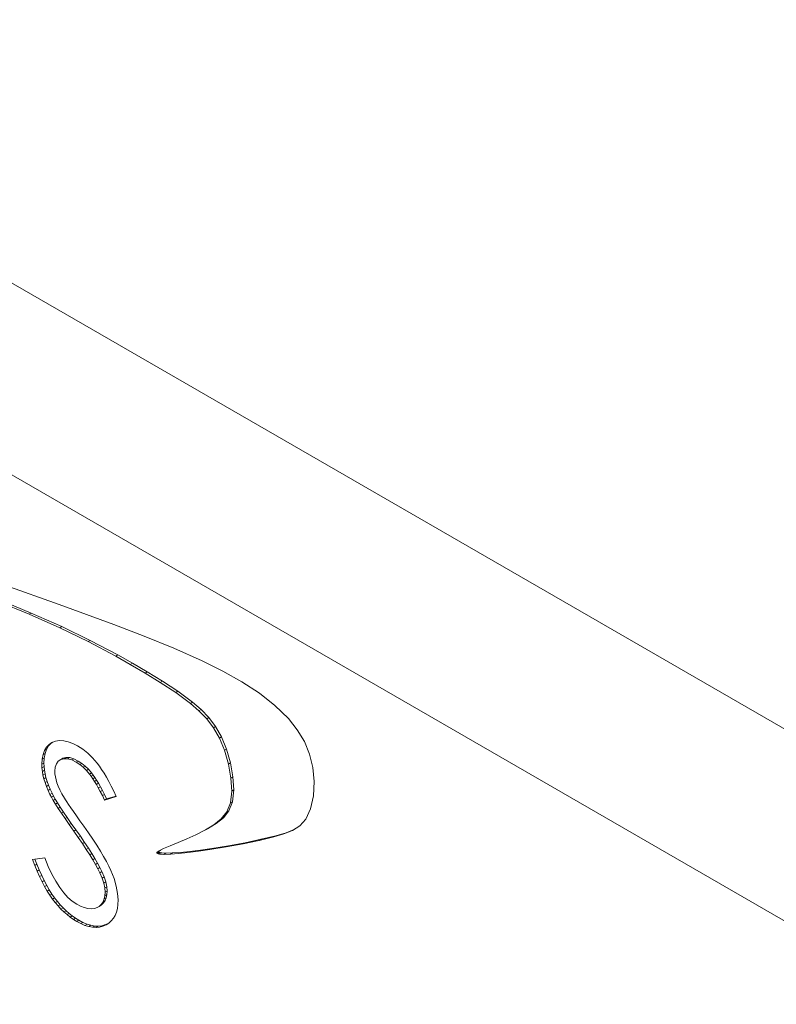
# Model space of a CAD drawing. Header units: inches. Extents: x 0.2 to 16.3, y 0.2 to 11.5.
# Tile 5 of 73: x 1.105 to 1.444, y 1.965 to 2.406. Entities that reach past the tile are written whole.
import ezdxf

# ---------------------------------------------------------------- set-up
doc = ezdxf.new("R2010")
doc.units = ezdxf.units.IN
doc.header["$MEASUREMENT"] = 0

msp = doc.modelspace()

# ---------------------------------------------------------------- linework, layer by layer
at = {"color": 7, "linetype": 'Continuous', "lineweight": 15}
for p, q in [((0.89722, 2.40601), (2.68479, 1.37407)), ((0.85998, 2.34151), (2.64755, 1.30957)), ((1.12297, 2.14412), (1.09855, 2.15275)), ((1.09484, 2.14571), (1.10947, 2.13965)), ((1.09576, 2.14625), (1.1104, 2.14018)), ((1.14743, 2.13506), (1.12297, 2.14412)), ((1.1104, 2.14018), (1.10947, 2.13965)), ((1.10947, 2.13965), (1.12313, 2.13359)), ((1.1104, 2.14018), (1.12405, 2.13413)), ((1.16099, 2.12983), (1.14743, 2.13506)), ((1.12405, 2.13413), (1.12313, 2.13359)), ((1.12313, 2.13359), (1.13589, 2.12745)), ((1.12405, 2.13413), (1.13682, 2.12798)), ((1.13682, 2.12798), (1.13589, 2.12745)), ((1.13589, 2.12745), (1.14823, 2.12094)), ((1.13682, 2.12798), (1.14915, 2.12148)), ((1.17427, 2.12445), (1.16099, 2.12983)), ((1.14915, 2.12148), (1.14823, 2.12094)), ((1.14915, 2.12148), (1.15569, 2.11778)), ((1.187, 2.11881), (1.17427, 2.12445)), ((1.14823, 2.12094), (1.15476, 2.11725)), ((1.15569, 2.11778), (1.15476, 2.11725)), ((1.15476, 2.11725), (1.16139, 2.11334)), ((1.15569, 2.11778), (1.16232, 2.11387)), ((1.19618, 2.11426), (1.187, 2.11881)), ((1.16232, 2.11387), (1.16139, 2.11334)), ((1.16139, 2.11334), (1.16819, 2.10916)), ((1.16232, 2.11387), (1.16911, 2.1097)), ((1.20474, 2.10946), (1.19618, 2.11426)), ((1.16911, 2.1097), (1.16819, 2.10916)), ((1.16819, 2.10916), (1.17508, 2.10467)), ((1.16911, 2.1097), (1.17601, 2.1052)), ((1.21257, 2.10434), (1.20474, 2.10946)), ((1.17601, 2.1052), (1.17508, 2.10467)), ((1.17508, 2.10467), (1.1817, 2.09976)), ((1.17601, 2.1052), (1.18262, 2.1003)), ((1.21954, 2.09886), (1.21257, 2.10434)), ((1.18262, 2.1003), (1.1817, 2.09976)), ((1.1817, 2.09976), (1.18551, 2.09645)), ((1.18262, 2.1003), (1.18643, 2.09698)), ((1.18643, 2.09698), (1.18551, 2.09645)), ((1.18551, 2.09645), (1.18897, 2.09286)), ((1.18643, 2.09698), (1.18989, 2.09339)), ((1.22553, 2.09296), (1.21954, 2.09886)), ((1.18989, 2.09339), (1.18897, 2.09286)), ((1.18897, 2.09286), (1.19205, 2.08883)), ((1.18989, 2.09339), (1.19297, 2.08936)), ((1.22948, 2.08798), (1.22553, 2.09296)), ((1.19297, 2.08936), (1.19205, 2.08883)), ((1.19205, 2.08883), (1.19471, 2.08418)), ((1.19297, 2.08936), (1.19564, 2.08472)), ((1.23268, 2.08268), (1.22948, 2.08798)), ((1.11928, 2.08192), (1.11813, 2.08069)), ((1.11969, 2.08231), (1.11835, 2.08138)), ((1.11928, 2.08192), (1.11835, 2.08138)), ((1.12, 2.08242), (1.11928, 2.08192)), ((1.12125, 2.08286), (1.11969, 2.08231)), ((1.12301, 2.08311), (1.12125, 2.08286)), ((1.12492, 2.08301), (1.12301, 2.08311)), ((1.12693, 2.08259), (1.12492, 2.08301)), ((1.12899, 2.08182), (1.12693, 2.08259)), ((1.13115, 2.08072), (1.12899, 2.08182)), ((1.19564, 2.08472), (1.19471, 2.08418)), ((1.19471, 2.08418), (1.19694, 2.07874)), ((1.19564, 2.08472), (1.19787, 2.07927)), ((1.23505, 2.07705), (1.23268, 2.08268)), ((1.11631, 2.07861), (1.11567, 2.07681)), ((1.1172, 2.08015), (1.11631, 2.07861)), ((1.11724, 2.07915), (1.11631, 2.07861)), ((1.11724, 2.07915), (1.1166, 2.07735)), ((1.11835, 2.08138), (1.1172, 2.08015)), ((1.11813, 2.08069), (1.1172, 2.08015)), ((1.11813, 2.08069), (1.11724, 2.07915)), ((1.13344, 2.07923), (1.13115, 2.08072)), ((1.13567, 2.07744), (1.13344, 2.07923)), ((1.1378, 2.07535), (1.13567, 2.07744)), ((1.19787, 2.07927), (1.19694, 2.07874)), ((1.19694, 2.07874), (1.19867, 2.0726)), ((1.19787, 2.07927), (1.19959, 2.07314)), ((1.11528, 2.07476), (1.11515, 2.07246)), ((1.11608, 2.07299), (1.11515, 2.07246)), ((1.11567, 2.07681), (1.11528, 2.07476)), ((1.11621, 2.07529), (1.11528, 2.07476)), ((1.1166, 2.07735), (1.11567, 2.07681)), ((1.11621, 2.07529), (1.11608, 2.07299)), ((1.11608, 2.07299), (1.11613, 2.07144)), ((1.1166, 2.07735), (1.11621, 2.07529)), ((1.12164, 2.07272), (1.12247, 2.07385)), ((1.12247, 2.07385), (1.12365, 2.07461)), ((1.12457, 2.07515), (1.12365, 2.07461)), ((1.12365, 2.07461), (1.12508, 2.07499)), ((1.12457, 2.07515), (1.12601, 2.07552)), ((1.12601, 2.07552), (1.12508, 2.07499)), ((1.12508, 2.07499), (1.12669, 2.07491)), ((1.12601, 2.07552), (1.12762, 2.07545)), ((1.12762, 2.07545), (1.12669, 2.07491)), ((1.12669, 2.07491), (1.1285, 2.0744)), ((1.12762, 2.07545), (1.12943, 2.07493)), ((1.12943, 2.07493), (1.1285, 2.0744)), ((1.1285, 2.0744), (1.1305, 2.0734)), ((1.12943, 2.07493), (1.13143, 2.07394)), ((1.13143, 2.07394), (1.1305, 2.0734)), ((1.1305, 2.0734), (1.1321, 2.07236)), ((1.13143, 2.07394), (1.13303, 2.0729)), ((1.13987, 2.07297), (1.1378, 2.07535)), ((1.1409, 2.07162), (1.13987, 2.07297)), ((1.19959, 2.07314), (1.19867, 2.0726)), ((1.19959, 2.07314), (1.20071, 2.06686)), ((1.23655, 2.07105), (1.23505, 2.07705)), ((1.11515, 2.07246), (1.1152, 2.07091)), ((1.11613, 2.07144), (1.1152, 2.07091)), ((1.1152, 2.07091), (1.11537, 2.06931)), ((1.1163, 2.06984), (1.11537, 2.06931)), ((1.11537, 2.06931), (1.11566, 2.06767)), ((1.11613, 2.07144), (1.1163, 2.06984)), ((1.1163, 2.06984), (1.11658, 2.06821)), ((1.12098, 2.06941), (1.12115, 2.07123)), ((1.12103, 2.06817), (1.12098, 2.06941)), ((1.12115, 2.07123), (1.12164, 2.07272)), ((1.13303, 2.0729), (1.1321, 2.07236)), ((1.1321, 2.07236), (1.13364, 2.07113)), ((1.13303, 2.0729), (1.13457, 2.07166)), ((1.13457, 2.07166), (1.13364, 2.07113)), ((1.13364, 2.07113), (1.13511, 2.06969)), ((1.13457, 2.07166), (1.13604, 2.07023)), ((1.13604, 2.07023), (1.13511, 2.06969)), ((1.13511, 2.06969), (1.13652, 2.06806)), ((1.13604, 2.07023), (1.13744, 2.06859)), ((1.13744, 2.06859), (1.13652, 2.06806)), ((1.13744, 2.06859), (1.13815, 2.06766)), ((1.14193, 2.07014), (1.1409, 2.07162)), ((1.14298, 2.0685), (1.14193, 2.07014)), ((1.19867, 2.0726), (1.19978, 2.06633)), ((1.23711, 2.0647), (1.23655, 2.07105)), ((1.11658, 2.06821), (1.11566, 2.06767)), ((1.11566, 2.06767), (1.11606, 2.06601)), ((1.11699, 2.06655), (1.11606, 2.06601)), ((1.11606, 2.06601), (1.11657, 2.06429)), ((1.1175, 2.06483), (1.11657, 2.06429)), ((1.11657, 2.06429), (1.11719, 2.06255)), ((1.11658, 2.06821), (1.11699, 2.06655)), ((1.11699, 2.06655), (1.1175, 2.06483)), ((1.1175, 2.06483), (1.11812, 2.06308)), ((1.12121, 2.06688), (1.12103, 2.06817)), ((1.12149, 2.06555), (1.12121, 2.06688)), ((1.12189, 2.06416), (1.12149, 2.06555)), ((1.12245, 2.06267), (1.12189, 2.06416)), ((1.13652, 2.06806), (1.13722, 2.06712)), ((1.13815, 2.06766), (1.13722, 2.06712)), ((1.13722, 2.06712), (1.13797, 2.06603)), ((1.1389, 2.06656), (1.13797, 2.06603)), ((1.13797, 2.06603), (1.13875, 2.0648)), ((1.13815, 2.06766), (1.1389, 2.06656)), ((1.13968, 2.06533), (1.13875, 2.0648)), ((1.13875, 2.0648), (1.13956, 2.06343)), ((1.1389, 2.06656), (1.13968, 2.06533)), ((1.13968, 2.06533), (1.14049, 2.06396)), ((1.14405, 2.06671), (1.14298, 2.0685)), ((1.14513, 2.06477), (1.14405, 2.06671)), ((1.14622, 2.06268), (1.14513, 2.06477)), ((1.20071, 2.06686), (1.19978, 2.06633)), ((1.19978, 2.06633), (1.20015, 2.06051)), ((1.20071, 2.06686), (1.20108, 2.06104)), ((1.23673, 2.05833), (1.23711, 2.0647)), ((1.11812, 2.06308), (1.11719, 2.06255)), ((1.11719, 2.06255), (1.11793, 2.06077)), ((1.11886, 2.0613), (1.11793, 2.06077)), ((1.11793, 2.06077), (1.11878, 2.05894)), ((1.11812, 2.06308), (1.11886, 2.0613)), ((1.11886, 2.0613), (1.11971, 2.05948)), ((1.12319, 2.06102), (1.12245, 2.06267)), ((1.12413, 2.05922), (1.12319, 2.06102)), ((1.14049, 2.06396), (1.13956, 2.06343)), ((1.13956, 2.06343), (1.14042, 2.06191)), ((1.14135, 2.06245), (1.14042, 2.06191)), ((1.14042, 2.06191), (1.1413, 2.06024)), ((1.14049, 2.06396), (1.14135, 2.06245)), ((1.14223, 2.06078), (1.1413, 2.06024)), ((1.1413, 2.06024), (1.14223, 2.05843)), ((1.14135, 2.06245), (1.14223, 2.06078)), ((1.14223, 2.06078), (1.14316, 2.05897)), ((1.14734, 2.06042), (1.14622, 2.06268)), ((1.14846, 2.05803), (1.14734, 2.06042)), ((1.20015, 2.06051), (1.19958, 2.05519)), ((1.20108, 2.06104), (1.20015, 2.06051)), ((1.20108, 2.06104), (1.20051, 2.05573)), ((1.11971, 2.05948), (1.11878, 2.05894)), ((1.11878, 2.05894), (1.1194, 2.05774)), ((1.12033, 2.05827), (1.1194, 2.05774)), ((1.1194, 2.05774), (1.12022, 2.05629)), ((1.11971, 2.05948), (1.12033, 2.05827)), ((1.12115, 2.05682), (1.12022, 2.05629)), ((1.12022, 2.05629), (1.12125, 2.05461)), ((1.12033, 2.05827), (1.12115, 2.05682)), ((1.12115, 2.05682), (1.12218, 2.05515)), ((1.12526, 2.05724), (1.12413, 2.05922)), ((1.12569, 2.05656), (1.12526, 2.05724)), ((1.1263, 2.05564), (1.12569, 2.05656)), ((1.12711, 2.05446), (1.1263, 2.05564)), ((1.14316, 2.05897), (1.14223, 2.05843)), ((1.14223, 2.05843), (1.14319, 2.05646)), ((1.14316, 2.05897), (1.14412, 2.057)), ((1.14319, 2.05646), (1.14846, 2.05803)), ((1.14412, 2.057), (1.14319, 2.05646)), ((1.14412, 2.057), (1.14835, 2.05826)), ((1.20051, 2.05573), (1.19891, 2.05168)), ((1.20051, 2.05573), (1.19958, 2.05519)), ((1.23545, 2.05252), (1.23673, 2.05833)), ((1.12218, 2.05515), (1.12125, 2.05461)), ((1.12125, 2.05461), (1.12249, 2.05268)), ((1.12218, 2.05515), (1.12342, 2.05322)), ((1.12342, 2.05322), (1.12249, 2.05268)), ((1.12249, 2.05268), (1.12392, 2.05052)), ((1.12342, 2.05322), (1.12485, 2.05105)), ((1.12485, 2.05105), (1.12392, 2.05052)), ((1.12485, 2.05105), (1.12647, 2.04866)), ((1.12811, 2.05301), (1.12711, 2.05446)), ((1.12929, 2.05132), (1.12811, 2.05301)), ((1.13067, 2.04939), (1.12929, 2.05132)), ((1.19798, 2.05114), (1.19548, 2.048)), ((1.19891, 2.05168), (1.19641, 2.04854)), ((1.19958, 2.05519), (1.19798, 2.05114)), ((1.19891, 2.05168), (1.19798, 2.05114)), ((1.23329, 2.04788), (1.23545, 2.05252)), ((1.12392, 2.05052), (1.12555, 2.04812)), ((1.12647, 2.04866), (1.12555, 2.04812)), ((1.12555, 2.04812), (1.12738, 2.04547)), ((1.12647, 2.04866), (1.12831, 2.04601)), ((1.13223, 2.04719), (1.13067, 2.04939)), ((1.13399, 2.04473), (1.13223, 2.04719)), ((1.19548, 2.048), (1.19222, 2.0454)), ((1.19641, 2.04854), (1.19315, 2.04594)), ((1.19641, 2.04854), (1.19548, 2.048)), ((1.23069, 2.04494), (1.23329, 2.04788)), ((1.12831, 2.04601), (1.12738, 2.04547)), ((1.12738, 2.04547), (1.12942, 2.04259)), ((1.12831, 2.04601), (1.13035, 2.04313)), ((1.13035, 2.04313), (1.12942, 2.04259)), ((1.12942, 2.04259), (1.13147, 2.0397)), ((1.13035, 2.04313), (1.13239, 2.04024)), ((1.1361, 2.04173), (1.13399, 2.04473)), ((1.18835, 2.04305), (1.18411, 2.04088)), ((1.19222, 2.0454), (1.18835, 2.04305)), ((1.18928, 2.04358), (1.18835, 2.04305)), ((1.19315, 2.04594), (1.18928, 2.04358)), ((1.19315, 2.04594), (1.19222, 2.0454)), ((1.22356, 2.04126), (1.22745, 2.04283)), ((1.22449, 2.04179), (1.2281, 2.04325)), ((1.22745, 2.04283), (1.23069, 2.04494)), ((1.13239, 2.04024), (1.13147, 2.0397)), ((1.13147, 2.0397), (1.13335, 2.03696)), ((1.13239, 2.04024), (1.13428, 2.03749)), ((1.13804, 2.03888), (1.1361, 2.04173)), ((1.13979, 2.03619), (1.13804, 2.03888)), ((1.18004, 2.03904), (1.17612, 2.03739)), ((1.18411, 2.04088), (1.18004, 2.03904)), ((1.20522, 2.03682), (1.21244, 2.03834)), ((1.20615, 2.03736), (1.21337, 2.03887)), ((1.21244, 2.03834), (1.21903, 2.03994)), ((1.21337, 2.03887), (1.21244, 2.03834)), ((1.21337, 2.03887), (1.21996, 2.04047)), ((1.21903, 2.03994), (1.22356, 2.04126)), ((1.21996, 2.04047), (1.21903, 2.03994)), ((1.21996, 2.04047), (1.22449, 2.04179)), ((1.22449, 2.04179), (1.22356, 2.04126)), ((1.13428, 2.03749), (1.13335, 2.03696)), ((1.13335, 2.03696), (1.13506, 2.03438)), ((1.13428, 2.03749), (1.13599, 2.03492)), ((1.13599, 2.03492), (1.13506, 2.03438)), ((1.13506, 2.03438), (1.13661, 2.03197)), ((1.13599, 2.03492), (1.13753, 2.03251)), ((1.14138, 2.03363), (1.13979, 2.03619)), ((1.1428, 2.03123), (1.14138, 2.03363)), ((1.16754, 2.03335), (1.16661, 2.03281)), ((1.16764, 2.03374), (1.16669, 2.03303)), ((1.16762, 2.03356), (1.16669, 2.03303)), ((1.16762, 2.03356), (1.16754, 2.03335)), ((1.16754, 2.03335), (1.16755, 2.03326)), ((1.16824, 2.03403), (1.16762, 2.03356)), ((1.16969, 2.03473), (1.16764, 2.03374)), ((1.1726, 2.03595), (1.16969, 2.03473)), ((1.17612, 2.03739), (1.1726, 2.03595)), ((1.17725, 2.03303), (1.18148, 2.03347)), ((1.18056, 2.03293), (1.18526, 2.03352)), ((1.18148, 2.03347), (1.18056, 2.03293)), ((1.18148, 2.03347), (1.18619, 2.03406)), ((1.18526, 2.03352), (1.19031, 2.03424)), ((1.18619, 2.03406), (1.18526, 2.03352)), ((1.18619, 2.03406), (1.19124, 2.03478)), ((1.19031, 2.03424), (1.19773, 2.03544)), ((1.19124, 2.03478), (1.19031, 2.03424)), ((1.19124, 2.03478), (1.19866, 2.03598)), ((1.19773, 2.03544), (1.20522, 2.03682)), ((1.19866, 2.03598), (1.19773, 2.03544)), ((1.19866, 2.03598), (1.20615, 2.03736)), ((1.20615, 2.03736), (1.20522, 2.03682)), ((1.11648, 2.03053), (1.11099, 2.0299)), ((1.11099, 2.0299), (1.11203, 2.02717)), ((1.11207, 2.03003), (1.11295, 2.0277)), ((1.11805, 2.02669), (1.11648, 2.03053)), ((1.13753, 2.03251), (1.13661, 2.03197)), ((1.13661, 2.03197), (1.13799, 2.0297)), ((1.13753, 2.03251), (1.13891, 2.03024)), ((1.13891, 2.03024), (1.13799, 2.0297)), ((1.13799, 2.0297), (1.13921, 2.0276)), ((1.13891, 2.03024), (1.14014, 2.02813)), ((1.14405, 2.02898), (1.1428, 2.03123)), ((1.14513, 2.02687), (1.14405, 2.02898)), ((1.16669, 2.03303), (1.16661, 2.03281)), ((1.16661, 2.03281), (1.16662, 2.03272)), ((1.16755, 2.03326), (1.16662, 2.03272)), ((1.16662, 2.03272), (1.16667, 2.03263)), ((1.1676, 2.03317), (1.16667, 2.03263)), ((1.16667, 2.03263), (1.16689, 2.03247)), ((1.16782, 2.03301), (1.16689, 2.03247)), ((1.16689, 2.03247), (1.16717, 2.03237)), ((1.1681, 2.03291), (1.16717, 2.03237)), ((1.16717, 2.03237), (1.16788, 2.03224)), ((1.16755, 2.03326), (1.1676, 2.03317)), ((1.1676, 2.03317), (1.16782, 2.03301)), ((1.16782, 2.03301), (1.1681, 2.03291)), ((1.16881, 2.03277), (1.16788, 2.03224)), ((1.16788, 2.03224), (1.1698, 2.03214)), ((1.1681, 2.03291), (1.16881, 2.03277)), ((1.16881, 2.03277), (1.17073, 2.03267)), ((1.17073, 2.03267), (1.1698, 2.03214)), ((1.1698, 2.03214), (1.1727, 2.03222)), ((1.17073, 2.03267), (1.17363, 2.03276)), ((1.17363, 2.03276), (1.1727, 2.03222)), ((1.1727, 2.03222), (1.17633, 2.03249)), ((1.17363, 2.03276), (1.17725, 2.03303)), ((1.17725, 2.03303), (1.17633, 2.03249)), ((1.17633, 2.03249), (1.18056, 2.03293)), ((1.11295, 2.0277), (1.11203, 2.02717)), ((1.11203, 2.02717), (1.11308, 2.02459)), ((1.11295, 2.0277), (1.11401, 2.02513)), ((1.11401, 2.02513), (1.11308, 2.02459)), ((1.11308, 2.02459), (1.11416, 2.02215)), ((1.11401, 2.02513), (1.11509, 2.02268)), ((1.11968, 2.02322), (1.11805, 2.02669)), ((1.14014, 2.02813), (1.13921, 2.0276)), ((1.13921, 2.0276), (1.14025, 2.02566)), ((1.14014, 2.02813), (1.14118, 2.0262)), ((1.14118, 2.0262), (1.14025, 2.02566)), ((1.14025, 2.02566), (1.14113, 2.02387)), ((1.14118, 2.0262), (1.14206, 2.02441)), ((1.14603, 2.02491), (1.14513, 2.02687)), ((1.14746, 2.02126), (1.14603, 2.02491)), ((1.11509, 2.02268), (1.11416, 2.02215)), ((1.11416, 2.02215), (1.11527, 2.01986)), ((1.11509, 2.02268), (1.11619, 2.02039)), ((1.11619, 2.02039), (1.11527, 2.01986)), ((1.11619, 2.02039), (1.11733, 2.01824)), ((1.12137, 2.02009), (1.11968, 2.02322)), ((1.12313, 2.01732), (1.12137, 2.02009)), ((1.14206, 2.02441), (1.14113, 2.02387)), ((1.14113, 2.02387), (1.14215, 2.02147)), ((1.14206, 2.02441), (1.14308, 2.022)), ((1.14308, 2.022), (1.14215, 2.02147)), ((1.14215, 2.02147), (1.14288, 2.01923)), ((1.14308, 2.022), (1.14381, 2.01976)), ((1.14847, 2.01785), (1.14746, 2.02126)), ((1.11527, 2.01986), (1.1164, 2.0177)), ((1.11733, 2.01824), (1.1164, 2.0177)), ((1.1164, 2.0177), (1.11756, 2.0157)), ((1.11733, 2.01824), (1.11848, 2.01623)), ((1.11848, 2.01623), (1.11756, 2.0157)), ((1.11756, 2.0157), (1.11873, 2.01383)), ((1.11848, 2.01623), (1.11966, 2.01437)), ((1.12493, 2.01491), (1.12313, 2.01732)), ((1.14381, 2.01976), (1.14288, 2.01923)), ((1.14288, 2.01923), (1.14332, 2.01711)), ((1.14425, 2.01765), (1.14332, 2.01711)), ((1.14332, 2.01711), (1.14346, 2.01516)), ((1.14439, 2.0157), (1.14346, 2.01516)), ((1.14381, 2.01976), (1.14425, 2.01765)), ((1.14425, 2.01765), (1.14439, 2.0157)), ((1.14439, 2.0157), (1.14429, 2.01412)), ((1.14909, 2.01465), (1.14847, 2.01785)), ((1.11966, 2.01437), (1.11873, 2.01383)), ((1.11873, 2.01383), (1.11992, 2.01212)), ((1.11966, 2.01437), (1.12085, 2.01266)), ((1.12085, 2.01266), (1.11992, 2.01212)), ((1.11992, 2.01212), (1.12116, 2.01052)), ((1.12085, 2.01266), (1.12209, 2.01105)), ((1.12681, 2.01285), (1.12493, 2.01491)), ((1.12875, 2.01114), (1.12681, 2.01285)), ((1.14307, 2.01217), (1.14257, 2.01092)), ((1.14349, 2.01146), (1.14257, 2.01092)), ((1.14349, 2.01146), (1.1428, 2.01035)), ((1.14336, 2.01359), (1.14307, 2.01217)), ((1.144, 2.01271), (1.14307, 2.01217)), ((1.14346, 2.01516), (1.14336, 2.01359)), ((1.14429, 2.01412), (1.14336, 2.01359)), ((1.144, 2.01271), (1.14349, 2.01146)), ((1.14429, 2.01412), (1.144, 2.01271)), ((1.14929, 2.01169), (1.14909, 2.01465)), ((1.14922, 2.00973), (1.14929, 2.01169)), ((1.12209, 2.01105), (1.12116, 2.01052)), ((1.12116, 2.01052), (1.12242, 2.00902)), ((1.12209, 2.01105), (1.12335, 2.00956)), ((1.12335, 2.00956), (1.12242, 2.00902)), ((1.12242, 2.00902), (1.12372, 2.00763)), ((1.12335, 2.00956), (1.12465, 2.00816)), ((1.12465, 2.00816), (1.12372, 2.00763)), ((1.12372, 2.00763), (1.12505, 2.00633)), ((1.12465, 2.00816), (1.12598, 2.00687)), ((1.12598, 2.00687), (1.12505, 2.00633)), ((1.12598, 2.00687), (1.12735, 2.00566)), ((1.13074, 2.0098), (1.12875, 2.01114)), ((1.13244, 2.00892), (1.13074, 2.0098)), ((1.13409, 2.0083), (1.13244, 2.00892)), ((1.1357, 2.00791), (1.13409, 2.0083)), ((1.13724, 2.00779), (1.1357, 2.00791)), ((1.13868, 2.00791), (1.13724, 2.00779)), ((1.13992, 2.0083), (1.13868, 2.00791)), ((1.14099, 2.00893), (1.13992, 2.0083)), ((1.14085, 2.00883), (1.13992, 2.0083)), ((1.14192, 2.00946), (1.14085, 2.00883)), ((1.14188, 2.00981), (1.14099, 2.00893)), ((1.14192, 2.00946), (1.14099, 2.00893)), ((1.14257, 2.01092), (1.14188, 2.00981)), ((1.1428, 2.01035), (1.14188, 2.00981)), ((1.1428, 2.01035), (1.14192, 2.00946)), ((1.14854, 2.00628), (1.14895, 2.00792)), ((1.14895, 2.00792), (1.14922, 2.00973)), ((1.12505, 2.00633), (1.12642, 2.00513)), ((1.12735, 2.00566), (1.12642, 2.00513)), ((1.12642, 2.00513), (1.12782, 2.00403)), ((1.12735, 2.00566), (1.12875, 2.00456)), ((1.12875, 2.00456), (1.12782, 2.00403)), ((1.12782, 2.00403), (1.12927, 2.00301)), ((1.12875, 2.00456), (1.1302, 2.00355)), ((1.1302, 2.00355), (1.12927, 2.00301)), ((1.12927, 2.00301), (1.13074, 2.00211)), ((1.1302, 2.00355), (1.13167, 2.00264)), ((1.13167, 2.00264), (1.13074, 2.00211)), ((1.13167, 2.00264), (1.13357, 2.00163)), ((1.14625, 2.00235), (1.14719, 2.00349)), ((1.14719, 2.00349), (1.14794, 2.00481)), ((1.14794, 2.00481), (1.14854, 2.00628)), ((1.13074, 2.00211), (1.13264, 2.0011)), ((1.13357, 2.00163), (1.13264, 2.0011)), ((1.13264, 2.0011), (1.13446, 2.00033)), ((1.13357, 2.00163), (1.13539, 2.00087)), ((1.13539, 2.00087), (1.13446, 2.00033)), ((1.13446, 2.00033), (1.13622, 1.9998)), ((1.13539, 2.00087), (1.13714, 2.00034)), ((1.13714, 2.00034), (1.13622, 1.9998)), ((1.13622, 1.9998), (1.13789, 1.99949)), ((1.13714, 2.00034), (1.13882, 2.00003)), ((1.13882, 2.00003), (1.13789, 1.99949)), ((1.13789, 1.99949), (1.1395, 1.99941)), ((1.13882, 2.00003), (1.14042, 1.99994)), ((1.14042, 1.99994), (1.1395, 1.99941)), ((1.1395, 1.99941), (1.14103, 1.99956)), ((1.14042, 1.99994), (1.14196, 2.0001)), ((1.14196, 2.0001), (1.14103, 1.99956)), ((1.14103, 1.99956), (1.14249, 1.99995)), ((1.14196, 2.0001), (1.14342, 2.00049)), ((1.14249, 1.99995), (1.14388, 2.00056)), ((1.14342, 2.00049), (1.14249, 1.99995)), ((1.14342, 2.00049), (1.14453, 2.00097)), ((1.14388, 2.00056), (1.14516, 2.00137)), ((1.14516, 2.00137), (1.14625, 2.00235))]:
    msp.add_line(p, q, dxfattribs=at)

doc.saveas('drawing.dxf')
